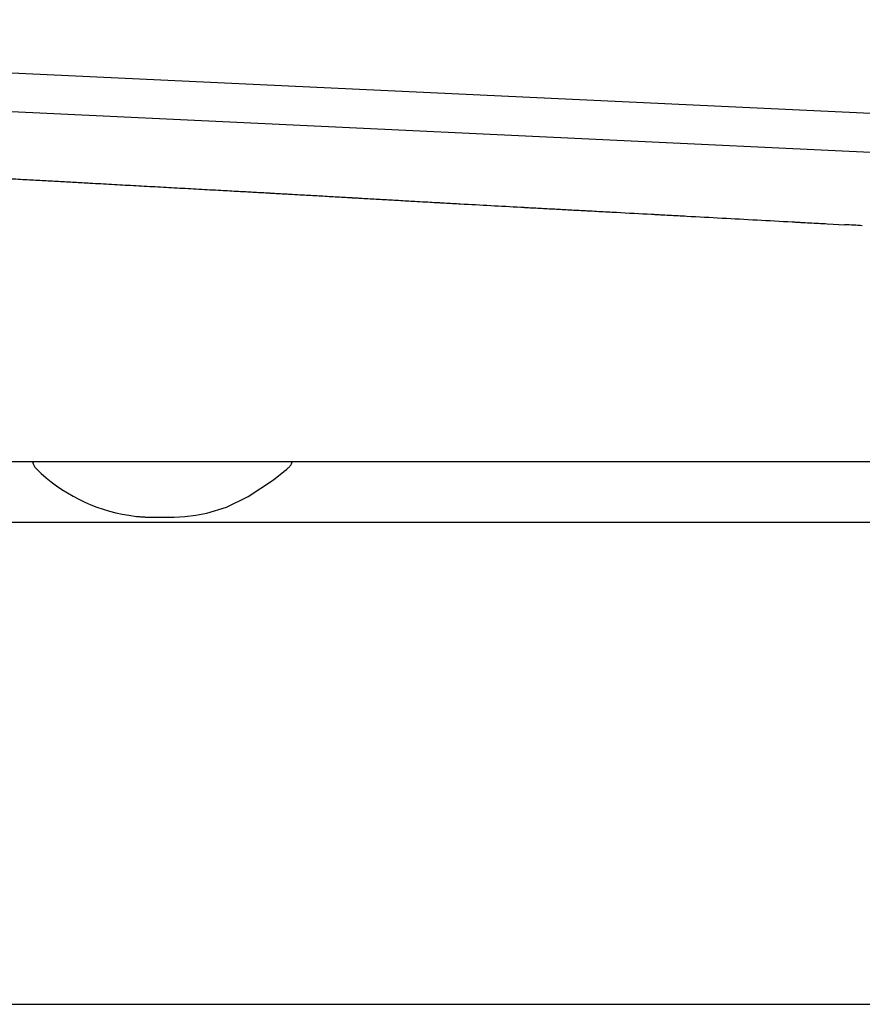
# Model space of a CAD drawing. Header units: millimetres. Extents: x 4630.87 to 4631.42, y 2456.645 to 2457.151.
# Tile 2 of 3: x 4631.122 to 4631.21, y 2457.048 to 2457.151. Entities that reach past the tile are written whole.
import ezdxf

# ---------------------------------------------------------------- set-up
doc = ezdxf.new("R2010")
doc.units = ezdxf.units.MM
doc.layers.add('SANINDUSA', color=3, linetype='Continuous')

msp = doc.modelspace()

# ---------------------------------------------------------------- linework, layer by layer
at = {"layer": 'SANINDUSA'}
for p, q in [((4631.411708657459, 2457.131627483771), (4631.003345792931, 2457.150885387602)), ((4631.011482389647, 2457.146497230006), (4631.406457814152, 2457.12787066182)), ((4631.206342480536, 2457.129624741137), (4631.208169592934, 2457.129524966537)), ((4631.351949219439, 2457.104822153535), (4631.06608544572, 2457.104822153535)), ((4631.133544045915, 2457.099251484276), (4631.134373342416, 2457.099147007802)), ((4631.063906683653, 2457.048311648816), (4631.360583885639, 2457.048311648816))]:
    msp.add_line(p, q, dxfattribs=at)
at = {"layer": 'SANINDUSA', "flags": 128}
msp.add_lwpolyline([(4631.136396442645, 2457.099059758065), (4631.13682742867, 2457.099056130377), (4631.136860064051, 2457.099055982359), (4631.13687477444, 2457.099055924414), (4631.136878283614, 2457.099055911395), (4631.136878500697, 2457.099055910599), (4631.136878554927, 2457.099055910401), (4631.136878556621, 2457.099055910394), (4631.136878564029, 2457.099055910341), (4631.138290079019, 2457.099074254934), (4631.139394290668, 2457.099139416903), (4631.140530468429, 2457.099269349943), (4631.141697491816, 2457.099486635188), (4631.143745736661, 2457.100119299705), (4631.146002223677, 2457.101217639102), (4631.148620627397, 2457.102964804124), (4631.149726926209, 2457.103832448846), (4631.149798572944, 2457.103891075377), (4631.149807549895, 2457.103898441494), (4631.149809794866, 2457.103900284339), (4631.149810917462, 2457.10390120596), (4631.149811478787, 2457.103901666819), (4631.149811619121, 2457.103901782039), (4631.149811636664, 2457.103901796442), (4631.14981164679, 2457.103901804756), (4631.15001484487, 2457.104065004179), (4631.15011129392, 2457.104135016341), (4631.15011129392, 2457.104135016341)], dxfattribs=at)
at = {"layer": 'SANINDUSA'}
msp.add_arc((4631.136309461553, 2457.116710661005), 0.01767683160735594, 225.5382023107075, 260.9995079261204, dxfattribs=at)
for points, knots in [([(4631.120792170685, 2457.13434651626), (4631.121119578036, 2457.134328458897), (4631.121773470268, 2457.134292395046), (4631.122429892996, 2457.134256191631), (4631.12275764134, 2457.13423811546)], [0, 0, 0, 0, 0.5007053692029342, 1, 1, 1, 1]), ([(4631.12275764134, 2457.13423811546), (4631.123344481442, 2457.134205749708), (4631.124500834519, 2457.134141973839), (4631.126212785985, 2457.134047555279), (4631.127875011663, 2457.133955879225), (4631.128968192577, 2457.133895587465), (4631.12950608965, 2457.133865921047)], [0, 0, 0, 0, 0.2615770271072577, 0.5154306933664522, 0.7615688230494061, 1, 1, 1, 1]), ([(4631.12950608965, 2457.133865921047), (4631.129885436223, 2457.1338449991), (4631.130637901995, 2457.133803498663), (4631.131391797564, 2457.133761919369), (4631.131765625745, 2457.133741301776)], [0, 0, 0, 0, 0.5041379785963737, 1, 1, 1, 1]), ([(4631.131765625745, 2457.133741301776), (4631.132145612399, 2457.133720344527), (4631.132899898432, 2457.133678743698), (4631.133655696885, 2457.133637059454), (4631.134030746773, 2457.133616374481)], [0, 0, 0, 0, 0.5037699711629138, 1, 1, 1, 1]), ([(4631.134030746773, 2457.133616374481), (4631.134411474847, 2457.133595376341), (4631.135167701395, 2457.133553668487), (4631.135925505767, 2457.133511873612), (4631.136301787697, 2457.133491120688)], [0, 0, 0, 0, 0.5034576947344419, 1, 1, 1, 1]), ([(4631.136301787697, 2457.133491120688), (4631.136683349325, 2457.133470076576), (4631.137441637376, 2457.133428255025), (4631.138201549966, 2457.133386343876), (4631.138579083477, 2457.133365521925)], [0, 0, 0, 0, 0.5031882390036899, 1, 1, 1, 1]), ([(4631.138579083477, 2457.133365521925), (4631.138961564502, 2457.133344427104), (4631.139722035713, 2457.133302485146), (4631.140484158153, 2457.133260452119), (4631.140862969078, 2457.133239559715)], [0, 0, 0, 0, 0.5029526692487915, 0.9999999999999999, 0.9999999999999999, 0.9999999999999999, 0.9999999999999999]), ([(4631.140862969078, 2457.133239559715), (4631.14124644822, 2457.133218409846), (4631.142009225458, 2457.133176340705), (4631.142773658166, 2457.13313418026), (4631.14315377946, 2457.133113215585)], [0, 0, 0, 0, 0.5027406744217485, 1, 1, 1, 1]), ([(4631.14315377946, 2457.133113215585), (4631.143460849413, 2457.133096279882), (4631.144072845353, 2457.13306252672), (4631.144685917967, 2457.133028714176), (4631.144991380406, 2457.133011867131)], [0, 0, 0, 0, 0.5017516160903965, 1, 1, 1, 1]), ([(4631.144991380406, 2457.133011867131), (4631.145493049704, 2457.132984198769), (4631.14649093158, 2457.132929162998), (4631.147491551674, 2457.132873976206), (4631.147989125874, 2457.1328465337)], [0, 0, 0, 0, 0.5027341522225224, 1, 1, 1, 1]), ([(4631.147989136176, 2457.132846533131), (4631.147990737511, 2457.132846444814), (4631.147989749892, 2457.132846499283), (4631.147989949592, 2457.132846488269), (4631.147990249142, 2457.132846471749), (4631.147990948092, 2457.132846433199), (4631.147992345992, 2457.1328463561), (4631.147995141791, 2457.132846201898), (4631.148000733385, 2457.132845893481), (4631.148011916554, 2457.132845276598), (4631.148034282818, 2457.132844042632), (4631.148079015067, 2457.1328415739), (4631.148168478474, 2457.132836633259), (4631.148347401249, 2457.13282673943), (4631.148705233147, 2457.132806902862), (4631.149216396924, 2457.132778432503), (4631.14965089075, 2457.132754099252), (4631.149893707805, 2457.132740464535), (4631.149933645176, 2457.132738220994), (4631.14994802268, 2457.132737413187), (4631.149950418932, 2457.13273727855), (4631.149950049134, 2457.13273729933), (4631.149955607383, 2457.132736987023), (4631.149969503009, 2457.132736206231), (4631.150005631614, 2457.132734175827), (4631.150216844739, 2457.132722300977), (4631.150772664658, 2457.132690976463), (4631.151306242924, 2457.132660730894), (4631.151661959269, 2457.132640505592)], [0, 0, 0, 0, 0.0001220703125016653, 0.0001220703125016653, 0.0002441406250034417, 0.0004882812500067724, 0.0009765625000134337, 0.001953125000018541, 0.003906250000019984, 0.00781250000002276, 0.01562500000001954, 0.0312500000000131, 0.06250000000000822, 0.1249999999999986, 0.2499999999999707, 0.499999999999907, 0.7499999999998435, 0.7812499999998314, 0.796874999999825, 0.7988281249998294, 0.7988281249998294, 0.7998046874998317, 0.7998046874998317, 0.800781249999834, 0.8046874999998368, 0.8124999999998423, 0.874999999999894, 1, 1, 1, 1]), ([(4631.156778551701, 2457.132347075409), (4631.156785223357, 2457.1323466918), (4631.156796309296, 2457.132346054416), (4631.156814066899, 2457.132345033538), (4631.156840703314, 2457.132343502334), (4631.15690285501, 2457.132339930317), (4631.157027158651, 2457.132332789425), (4631.157275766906, 2457.132318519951), (4631.157772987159, 2457.132290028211), (4631.158199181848, 2457.132265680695), (4631.158483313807, 2457.132249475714)], [0, 0, 0, 0, 0.01562500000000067, 0.01562500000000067, 0.03125000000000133, 0.06250000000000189, 0.1250000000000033, 0.2500000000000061, 0.5000000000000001, 1, 1, 1, 1]), ([(4631.164728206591, 2457.131895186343), (4631.16502262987, 2457.13187845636), (4631.16539065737, 2457.13185751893), (4631.165758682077, 2457.131836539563), (4631.165905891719, 2457.131828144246), (4631.165972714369, 2457.13182433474), (4631.166180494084, 2457.131812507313), (4631.166873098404, 2457.131773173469), (4631.167565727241, 2457.131734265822), (4631.168119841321, 2457.131703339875)], [0, 0, 0, 0, 0.2499999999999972, 0.3124999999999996, 0.3124999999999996, 0.3750000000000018, 0.3750000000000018, 0.5000000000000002, 1, 1, 1, 1]), ([(4631.174414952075, 2457.131356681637), (4631.174420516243, 2457.131356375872), (4631.174423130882, 2457.131356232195), (4631.174431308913, 2457.131355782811), (4631.17444357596, 2457.13135510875), (4631.174472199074, 2457.131353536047), (4631.174529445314, 2457.131350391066), (4631.174643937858, 2457.131344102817), (4631.1748729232, 2457.131331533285), (4631.175330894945, 2457.131306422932), (4631.175723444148, 2457.131284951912), (4631.175985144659, 2457.131270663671)], [0, 0, 0, 0, 0.007812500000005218, 0.007812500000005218, 0.01562500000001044, 0.03125000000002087, 0.0625000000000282, 0.1250000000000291, 0.2500000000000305, 0.5000000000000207, 1, 1, 1, 1]), ([(4631.180698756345, 2457.131016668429), (4631.180706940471, 2457.131016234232), (4631.180717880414, 2457.131015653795), (4631.180737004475, 2457.131014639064), (4631.180765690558, 2457.13101311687), (4631.180832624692, 2457.131009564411), (4631.180966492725, 2457.131002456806), (4631.181234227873, 2457.130988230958), (4631.181769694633, 2457.130959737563), (4631.182228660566, 2457.130935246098), (4631.182534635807, 2457.130918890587)], [0, 0, 0, 0, 0.01562500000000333, 0.01562500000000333, 0.03125000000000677, 0.0625000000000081, 0.1250000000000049, 0.2500000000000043, 0.500000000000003, 1, 1, 1, 1]), ([(4631.188040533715, 2457.130622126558), (4631.188041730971, 2457.130622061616), (4631.188045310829, 2457.130621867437), (4631.188050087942, 2457.130621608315), (4631.188057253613, 2457.13062121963), (4631.18807397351, 2457.130620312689), (4631.188107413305, 2457.130618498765), (4631.188174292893, 2457.130614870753), (4631.188308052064, 2457.130607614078), (4631.188575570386, 2457.130593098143), (4631.189110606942, 2457.130564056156), (4631.190180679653, 2457.130505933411), (4631.192320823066, 2457.130389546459), (4631.19415522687, 2457.130289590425), (4631.195378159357, 2457.130222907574)], [0, 0, 0, 0, 0.0009765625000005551, 0.0009765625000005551, 0.001953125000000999, 0.003906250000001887, 0.007812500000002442, 0.01562500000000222, 0.03125000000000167, 0.06250000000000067, 0.1250000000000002, 0.2500000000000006, 0.5000000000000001, 1, 1, 1, 1]), ([(4631.202687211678, 2457.129824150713), (4631.2026987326, 2457.129823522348), (4631.202706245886, 2457.129823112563), (4631.202725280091, 2457.129822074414), (4631.202753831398, 2457.129820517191), (4631.202820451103, 2457.129816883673), (4631.202953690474, 2457.129809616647), (4631.203220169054, 2457.129795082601), (4631.203753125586, 2457.129766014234), (4631.204209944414, 2457.129741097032), (4631.204514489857, 2457.129724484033)], [0, 0, 0, 0, 0.015625, 0.015625, 0.03125000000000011, 0.06249999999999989, 0.1249999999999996, 0.2499999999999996, 0.4999999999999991, 1, 1, 1, 1]), ([(4631.209997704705, 2457.129425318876), (4631.209693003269, 2457.129441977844), (4631.209083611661, 2457.129475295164), (4631.208474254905, 2457.129508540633), (4631.208169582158, 2457.12952516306)], [0, 0, 0, 0, 0.5000092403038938, 0.9999999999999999, 0.9999999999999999, 0.9999999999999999, 0.9999999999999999]), ([(4631.123512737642, 2457.104822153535), (4631.123531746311, 2457.104751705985), (4631.123578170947, 2457.104579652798), (4631.123715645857, 2457.104327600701), (4631.123857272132, 2457.104172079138), (4631.123928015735, 2457.104094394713)], [0, 0, 0, 0, 0.2576160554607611, 0.6291725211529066, 1, 1, 1, 1]), ([(4631.15011129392, 2457.104135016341), (4631.150190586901, 2457.104206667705), (4631.150348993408, 2457.104349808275), (4631.150506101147, 2457.104589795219), (4631.150558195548, 2457.104756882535), (4631.150578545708, 2457.104822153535)], [0, 0, 0, 0, 0.3791681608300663, 0.7574782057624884, 1, 1, 1, 1]), ([(4631.055329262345, 2457.098555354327), (4631.055407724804, 2457.098555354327), (4631.055564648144, 2457.098555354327), (4631.056841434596, 2457.098555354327), (4631.058952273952, 2457.098555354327), (4631.061991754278, 2457.098555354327), (4631.06586958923, 2457.098555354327), (4631.070566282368, 2457.098555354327), (4631.076074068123, 2457.098555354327), (4631.0823387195, 2457.098555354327), (4631.089303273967, 2457.098555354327), (4631.096917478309, 2457.098555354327), (4631.10515183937, 2457.098555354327), (4631.11393877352, 2457.098555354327), (4631.123204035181, 2457.098555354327), (4631.133582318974, 2457.098555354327), (4631.145123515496, 2457.098555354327), (4631.157781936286, 2457.098555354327), (4631.170973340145, 2457.098555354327), (4631.184543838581, 2457.098555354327), (4631.198391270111, 2457.098555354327), (4631.211822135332, 2457.098555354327), (4631.224830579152, 2457.098555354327), (4631.237411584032, 2457.098555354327), (4631.24935960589, 2457.098555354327), (4631.260635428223, 2457.098555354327), (4631.271156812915, 2457.098555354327), (4631.281477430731, 2457.098555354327), (4631.291513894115, 2457.098555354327), (4631.301195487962, 2457.098555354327), (4631.310473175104, 2457.098555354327), (4631.319272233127, 2457.098555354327), (4631.327516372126, 2457.098555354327), (4631.335137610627, 2457.098555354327), (4631.342107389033, 2457.098555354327), (4631.348377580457, 2457.098555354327), (4631.353892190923, 2457.098555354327), (4631.358592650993, 2457.098555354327), (4631.362469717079, 2457.098555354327), (4631.365510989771, 2457.098555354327), (4631.36763781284, 2457.098555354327), (4631.368930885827, 2457.098555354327), (4631.369084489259, 2457.098555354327), (4631.369161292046, 2457.098555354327)], [0, 0, 0, 0, 0.02220288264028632, 0.04440531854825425, 0.06767272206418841, 0.09102363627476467, 0.1143751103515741, 0.1376432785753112, 0.1609190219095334, 0.1842779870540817, 0.2076367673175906, 0.2309122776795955, 0.2541879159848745, 0.2775467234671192, 0.3009052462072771, 0.3241805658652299, 0.3525604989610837, 0.3810158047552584, 0.4093956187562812, 0.4395673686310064, 0.4697819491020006, 0.4999995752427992, 0.5274471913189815, 0.5548937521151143, 0.5823209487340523, 0.6055942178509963, 0.6289505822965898, 0.6523070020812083, 0.6755802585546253, 0.698876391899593, 0.7222559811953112, 0.7456357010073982, 0.7689320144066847, 0.7922146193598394, 0.8155803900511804, 0.8389468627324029, 0.8622302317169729, 0.8854829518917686, 0.9088187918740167, 0.9321557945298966, 0.9554100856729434, 0.9777047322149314, 1, 1, 1, 1]), ([(4631.134373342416, 2457.099147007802), (4631.134430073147, 2457.099139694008), (4631.134636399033, 2457.099113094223), (4631.134910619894, 2457.099095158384), (4631.135160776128, 2457.099080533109), (4631.135284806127, 2457.099075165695), (4631.135342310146, 2457.099072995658), (4631.135366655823, 2457.099072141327), (4631.135374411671, 2457.099071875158), (4631.135378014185, 2457.099071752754), (4631.135379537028, 2457.099071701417), (4631.13538002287, 2457.099071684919), (4631.135380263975, 2457.099071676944), (4631.135380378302, 2457.099071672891), (4631.135380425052, 2457.099071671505), (4631.13550924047, 2457.09906583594), (4631.135505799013, 2457.099060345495), (4631.135630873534, 2457.099058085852), (4631.135669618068, 2457.099058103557), (4631.13569750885, 2457.099058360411), (4631.135725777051, 2457.099058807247), (4631.135766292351, 2457.099059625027), (4631.135792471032, 2457.099060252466), (4631.136396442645, 2457.099059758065)], [0, 0, 0, 0, 0.1014729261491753, 0.3690502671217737, 0.5042534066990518, 0.5725792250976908, 0.6069710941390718, 0.6155952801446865, 0.6199114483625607, 0.622070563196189, 0.6226104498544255, 0.6228804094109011, 0.623015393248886, 0.6230828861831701, 0.6230997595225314, 0.6231097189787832, 0.8485987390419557, 0.8908059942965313, 0.9080229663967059, 0.9240962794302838, 0.9403812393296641, 0.9580540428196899, 1, 1, 1, 1])]:
    msp.add_open_spline(points, degree=3, knots=knots, dxfattribs=at)
for points in [[(4631.151661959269, 2457.132640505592), (4631.152229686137, 2457.132608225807), (4631.152797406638, 2457.13257578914), (4631.15336512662, 2457.132543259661)], [(4631.15336512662, 2457.132543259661), (4631.153934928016, 2457.13251061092), (4631.154504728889, 2457.132477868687), (4631.155074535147, 2457.132445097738)], [(4631.155074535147, 2457.132445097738), (4631.155642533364, 2457.132412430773), (4631.15621053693, 2457.132379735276), (4631.156778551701, 2457.132347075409)], [(4631.158483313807, 2457.132249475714), (4631.159050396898, 2457.132217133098), (4631.159617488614, 2457.132184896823), (4631.160184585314, 2457.132152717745)], [(4631.160184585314, 2457.132152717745), (4631.160752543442, 2457.132120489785), (4631.161320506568, 2457.132088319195), (4631.161888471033, 2457.132056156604)], [(4631.161888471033, 2457.132056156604), (4631.162455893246, 2457.13202402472), (4631.163023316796, 2457.131991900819), (4631.163590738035, 2457.131959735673)], [(4631.163590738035, 2457.131959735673), (4631.163969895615, 2457.131938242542), (4631.164349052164, 2457.131916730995), (4631.164728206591, 2457.131895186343)], [(4631.168119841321, 2457.131703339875), (4631.170218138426, 2457.131586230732), (4631.172316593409, 2457.131471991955), (4631.174414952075, 2457.131356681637)], [(4631.175985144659, 2457.131270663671), (4631.176508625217, 2457.131242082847), (4631.177032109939, 2457.131213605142), (4631.177555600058, 2457.131185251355)], [(4631.177555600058, 2457.131185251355), (4631.178079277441, 2457.131156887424), (4631.178602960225, 2457.1311286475), (4631.179126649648, 2457.131100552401)], [(4631.179126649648, 2457.131100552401), (4631.179650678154, 2457.131072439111), (4631.180174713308, 2457.131044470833), (4631.180698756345, 2457.131016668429)], [(4631.182534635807, 2457.130918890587), (4631.183146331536, 2457.130886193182), (4631.183758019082, 2457.130853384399), (4631.184369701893, 2457.130820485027)], [(4631.184369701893, 2457.130820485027), (4631.185593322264, 2457.13075467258), (4631.18681692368, 2457.130688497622), (4631.188040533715, 2457.130622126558)], [(4631.195378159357, 2457.130222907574), (4631.196596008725, 2457.13015650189), (4631.19781385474, 2457.130090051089), (4631.19903169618, 2457.130023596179)], [(4631.19903169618, 2457.130023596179), (4631.200250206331, 2457.129957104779), (4631.201468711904, 2457.129890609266), (4631.202687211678, 2457.129824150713)], [(4631.204514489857, 2457.129724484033), (4631.205123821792, 2457.129691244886), (4631.205733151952, 2457.129657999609), (4631.206342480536, 2457.129624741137)]]:
    msp.add_open_spline(points, degree=3, dxfattribs=at)

doc.saveas('drawing.dxf')
